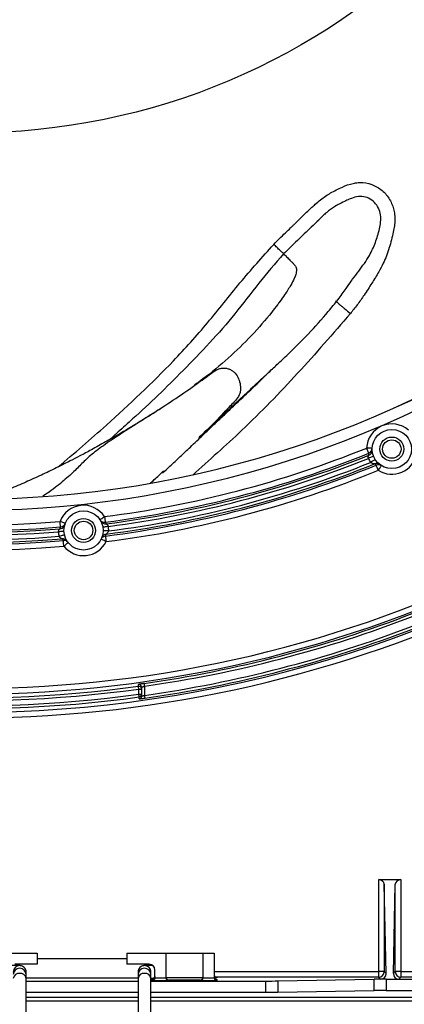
# Model space of a CAD drawing. Header units: millimetres. Extents: x 25 to 1935, y 715 to 2336.
# Tile 97 of 252: x 772 to 795, y 1862 to 1921. Entities that reach past the tile are written whole.
import ezdxf

# ---------------------------------------------------------------- set-up
doc = ezdxf.new("R2010")
doc.units = ezdxf.units.MM
doc.header["$LTSCALE"] = 2
doc.layers.get('0').update_dxf_attribs({"color": 2})

msp = doc.modelspace()

# ---------------------------------------------------------------- linework, layer by layer
at = {"color": 2, "linetype": 'Continuous', "lineweight": 30}
for p, q in [((778.059, 1896.58), (777.545, 1896.12)), ((783.296, 1896.657), (783.419, 1896.771)), ((780.004, 1893.544), (780.525, 1894.028)), ((780.19, 1893.713), (780.007, 1893.545)), ((779.291, 1880.945), (779.291, 1881.254)), ((779.291, 1881.254), (779.458, 1881.254)), ((779.458, 1881.366), (779.458, 1881.254)), ((779.458, 1881.254), (779.458, 1880.945)), ((779.625, 1881.419), (779.625, 1880.874)), ((779.291, 1880.945), (779.458, 1880.945)), ((779.458, 1880.945), (779.458, 1880.833)), ((793.584, 1869.888), (794.906, 1869.888)), ((793.584, 1864.404), (793.584, 1869.888)), ((794.906, 1869.888), (794.906, 1864.404)), ((794.027, 1864.295), (793.917, 1869.61)), ((793.917, 1869.61), (793.917, 1864.404)), ((794.463, 1864.295), (794.572, 1869.61)), ((794.572, 1864.404), (794.572, 1869.61)), ((770.911, 1865.511), (773.245, 1865.511)), ((773.245, 1865.511), (773.245, 1864.844)), ((773.245, 1865.177), (778.578, 1865.177)), ((778.578, 1865.511), (778.578, 1864.844)), ((778.578, 1865.511), (780.911, 1865.511)), ((780.911, 1865.511), (780.911, 1864.027)), ((780.911, 1865.511), (783.111, 1865.511)), ((783.111, 1865.511), (783.111, 1864.027)), ((783.111, 1865.511), (783.778, 1865.511)), ((783.778, 1865.511), (783.778, 1864.027)), ((773.245, 1864.844), (771.911, 1864.844)), ((779.911, 1864.844), (778.578, 1864.844)), ((772.578, 1864.225), (772.578, 1864.378)), ((772.578, 1863.997), (772.578, 1864.225)), ((772.578, 1864.037), (779.245, 1864.037)), ((772.578, 1861.336), (772.578, 1863.997)), ((779.245, 1864.378), (779.245, 1864.225)), ((779.245, 1864.225), (779.245, 1863.997)), ((779.245, 1863.997), (779.245, 1861.336)), ((780.011, 1864.225), (780.011, 1864.378)), ((780.011, 1863.997), (780.011, 1864.225)), ((780.011, 1861.336), (780.011, 1863.997)), ((780.078, 1863.858), (780.078, 1863.945)), ((780.245, 1864.027), (780.245, 1864.511)), ((780.245, 1864.025), (780.911, 1864.025)), ((780.911, 1864.059), (783.111, 1864.059)), ((783.111, 1864.025), (783.778, 1864.025)), ((783.778, 1864.404), (793.584, 1864.404)), ((783.945, 1864.036), (783.801, 1864.02)), ((793.584, 1864.071), (783.862, 1864.071)), ((783.945, 1864.049), (783.945, 1864.036)), ((783.945, 1863.941), (783.945, 1863.858)), ((787.571, 1863.849), (793.319, 1863.949)), ((793.319, 1863.283), (793.319, 1863.949)), ((793.917, 1864.404), (793.584, 1864.404)), ((793.584, 1864.071), (793.584, 1864.404)), ((793.7, 1863.954), (793.584, 1864.071)), ((794.026, 1863.954), (793.7, 1863.954)), ((793.917, 1864.404), (794.027, 1864.295)), ((794.026, 1863.954), (794.026, 1863.288)), ((794.026, 1863.954), (794.789, 1863.954)), ((794.463, 1864.295), (794.572, 1864.404)), ((794.906, 1864.404), (794.572, 1864.404)), ((794.906, 1864.071), (794.789, 1863.954)), ((794.789, 1863.954), (804.831, 1863.954)), ((794.906, 1864.404), (794.906, 1864.071)), ((794.906, 1864.404), (812.854, 1864.404)), ((812.854, 1864.071), (794.906, 1864.071)), ((772.578, 1863.844), (779.245, 1863.844)), ((780.011, 1863.844), (786.864, 1863.844)), ((781.078, 1863.858), (780.078, 1863.858)), ((781.078, 1863.893), (781.078, 1863.858)), ((782.945, 1863.893), (781.078, 1863.893)), ((782.945, 1863.858), (782.945, 1863.893)), ((783.945, 1863.858), (782.945, 1863.858)), ((786.864, 1863.177), (786.864, 1863.844)), ((787.571, 1863.849), (787.571, 1863.182)), ((772.578, 1863.177), (779.245, 1863.177)), ((779.245, 1862.861), (772.578, 1862.861)), ((780.011, 1863.177), (786.864, 1863.177)), ((818.114, 1862.861), (780.011, 1862.861)), ((787.571, 1863.182), (793.319, 1863.283)), ((794.026, 1863.288), (804.831, 1863.288)), ((772.578, 1862.66), (779.245, 1862.66)), ((780.011, 1862.66), (818.182, 1862.66))]:
    msp.add_line(p, q, dxfattribs=at)
at = {"color": 2, "linetype": 'Continuous', "lineweight": 30, "flags": 128}
for points in [[(793.201, 1895.606), (793.195, 1895.607), (793.176, 1895.607), (793.145, 1895.609), (793.104, 1895.61), (793.053, 1895.612), (792.996, 1895.614), (792.933, 1895.617), (792.868, 1895.619)], [(792.993, 1895.31), (792.991, 1895.317), (792.983, 1895.335), (792.971, 1895.364), (792.956, 1895.403), (792.937, 1895.449), (792.916, 1895.502), (792.892, 1895.56), (792.868, 1895.619)], [(793.283, 1895.13), (793.277, 1895.127), (793.26, 1895.12), (793.231, 1895.109), (793.193, 1895.094), (793.146, 1895.075), (793.092, 1895.054), (793.034, 1895.03), (792.974, 1895.006)], [(793.38, 1894.94), (793.375, 1894.936), (793.358, 1894.926), (793.332, 1894.91), (793.297, 1894.888), (793.255, 1894.861), (793.206, 1894.83), (793.153, 1894.797), (793.098, 1894.762)], [(793.563, 1894.295), (793.539, 1894.354), (793.516, 1894.412), (793.494, 1894.465), (793.475, 1894.511), (793.46, 1894.55), (793.448, 1894.579), (793.44, 1894.597), (793.438, 1894.604)], [(793.563, 1894.295), (793.598, 1894.35), (793.632, 1894.403), (793.663, 1894.451), (793.69, 1894.494), (793.712, 1894.529), (793.728, 1894.555), (793.739, 1894.571), (793.742, 1894.576)], [(776.972, 1891.349), (776.978, 1891.353), (776.993, 1891.363), (777.019, 1891.38), (777.054, 1891.403), (777.096, 1891.431), (777.144, 1891.462), (777.196, 1891.497), (777.251, 1891.532)], [(777.251, 1891.532), (777.259, 1891.469), (777.267, 1891.407), (777.274, 1891.35), (777.28, 1891.301), (777.286, 1891.259), (777.29, 1891.229), (777.292, 1891.209), (777.293, 1891.202)], [(774.627, 1890.917), (774.626, 1890.925), (774.625, 1890.944), (774.622, 1890.975), (774.619, 1891.017), (774.614, 1891.067), (774.609, 1891.124), (774.604, 1891.185), (774.599, 1891.249)], [(774.91, 1891.129), (774.904, 1891.131), (774.886, 1891.138), (774.857, 1891.149), (774.819, 1891.164), (774.771, 1891.183), (774.718, 1891.203), (774.659, 1891.226), (774.599, 1891.249)], [(777.478, 1890.949), (777.414, 1890.939), (777.352, 1890.928), (777.295, 1890.919), (777.245, 1890.911), (777.204, 1890.904), (777.174, 1890.899), (777.155, 1890.896), (777.149, 1890.895)], [(774.832, 1890.648), (774.826, 1890.648), (774.807, 1890.647), (774.776, 1890.645), (774.735, 1890.643), (774.684, 1890.641), (774.627, 1890.638), (774.564, 1890.635), (774.5, 1890.631)], [(774.863, 1890.438), (774.856, 1890.436), (774.838, 1890.432), (774.808, 1890.425), (774.768, 1890.415), (774.718, 1890.403), (774.662, 1890.39), (774.602, 1890.376), (774.538, 1890.36)], [(777.497, 1890.676), (777.432, 1890.678), (777.37, 1890.679), (777.312, 1890.68), (777.262, 1890.681), (777.22, 1890.682), (777.189, 1890.683), (777.17, 1890.683), (777.164, 1890.683)], [(777.301, 1890.374), (777.301, 1890.367), (777.304, 1890.347), (777.308, 1890.316), (777.313, 1890.275), (777.319, 1890.225), (777.327, 1890.169), (777.334, 1890.107), (777.342, 1890.044)], [(774.823, 1889.775), (774.818, 1889.839), (774.812, 1889.901), (774.807, 1889.957), (774.803, 1890.008), (774.799, 1890.049), (774.797, 1890.08), (774.795, 1890.099), (774.794, 1890.107)], [(774.823, 1889.775), (774.874, 1889.815), (774.923, 1889.854), (774.968, 1889.89), (775.008, 1889.921), (775.04, 1889.947), (775.064, 1889.966), (775.079, 1889.978), (775.084, 1889.982)], [(777.342, 1890.044), (777.284, 1890.072), (777.228, 1890.1), (777.176, 1890.126), (777.131, 1890.148), (777.094, 1890.166), (777.066, 1890.18), (777.049, 1890.188), (777.044, 1890.191)], [(779.601, 1881.584), (779.601, 1881.58), (779.603, 1881.57), (779.605, 1881.555), (779.608, 1881.534), (779.612, 1881.51), (779.616, 1881.481), (779.62, 1881.451), (779.625, 1881.419)], [(779.268, 1881.42), (779.268, 1881.425), (779.268, 1881.449), (779.268, 1881.531)], [(779.291, 1881.254), (779.287, 1881.286), (779.283, 1881.317), (779.279, 1881.345), (779.275, 1881.37), (779.272, 1881.391), (779.27, 1881.406), (779.269, 1881.416), (779.268, 1881.42)], [(779.314, 1880.779), (779.313, 1880.783), (779.312, 1880.793), (779.31, 1880.808), (779.307, 1880.829), (779.304, 1880.854), (779.3, 1880.882), (779.296, 1880.913), (779.291, 1880.945)], [(779.314, 1880.668), (779.314, 1880.674), (779.314, 1880.697), (779.314, 1880.779)], [(779.625, 1880.874), (779.629, 1880.842), (779.633, 1880.811), (779.637, 1880.783), (779.641, 1880.758), (779.644, 1880.737), (779.646, 1880.722), (779.647, 1880.712), (779.648, 1880.709)]]:
    msp.add_lwpolyline(points, dxfattribs=at)
at = {"color": 2, "linetype": 'Continuous', "lineweight": 30}
for centre, radius in [((769.245, 1954.011), 39.604), ((794.367, 1895.561), 1.167), ((794.367, 1895.561), 0.717), ((794.367, 1895.561), 0.55), ((775.998, 1890.708), 1.167), ((775.998, 1890.708), 0.717), ((775.998, 1890.708), 0.55)]:
    msp.add_circle(centre, radius, dxfattribs=at)
for centre, radius, start, end in [((769.245, 1954.011), 74.478, 44.88589, 213.44878), ((769.245, 1954.011), 74.144, 44.62672, 315.37328), ((769.245, 1954.011), 73.92, 44.43128, 206.71149), ((769.245, 1954.011), 73.753, 44.43128, 206.71149), ((769.245, 1954.011), 73.447, 44.18648, 206.63233), ((769.245, 1954.011), 64.036, 34.50912, 274.90532), ((769.245, 1954.011), 63.87, 34.45269, 274.75417), ((769.245, 1954.011), 63.597, 34.0925, 274.73953), ((769.245, 1954.011), 63.43, 34.0925, 274.83279), ((769.245, 1954.011), 63.322, 33.55777, 274.87593), ((769.245, 1954.011), 62.989, 33.09796, 274.87593), ((769.245, 1954.011), 62.101, 31.81926, 328.18074), ((769.245, 1954.011), 61.434, 30.80251, 329.19749), ((769.245, 1954.011), 61.435, 30.80277, 329.19723), ((769.245, 1954.011), 73.056, 199.23231, 304.78387), ((769.245, 1954.011), 72.722, 199.23231, 304.78387), ((769.245, 1954.011), 64.478, 201.80939, 274.96321), ((769.245, 1954.011), 64.144, 201.80939, 274.96321), ((769.245, 1954.011), 74.478, 214.59702, 315.11411), ((794.367, 1895.561), 1.5, 48.72778, 177.78987), ((769.245, 1954.011), 62.989, 277.30203, 292.02691), ((769.245, 1954.011), 63.322, 277.30203, 292.02691), ((769.245, 1954.011), 63.43, 277.34518, 291.98733), ((792.868, 1895.619), 0.333, 292.01681, 357.78604), ((792.868, 1895.503), 0.333, 291.97917, 340.01958), ((792.868, 1895.503), 0.333, 340.02031, 2.23234), ((794.367, 1895.561), 1.5, 237.59603, 348.92162), ((769.245, 1954.011), 64.144, 277.21475, 292.15812), ((769.245, 1954.011), 64.036, 277.27264, 292.09583), ((769.245, 1954.011), 63.597, 277.43843, 291.90781), ((769.245, 1954.011), 63.87, 277.42379, 291.92944), ((794.367, 1895.561), 1.5, 201.71405, 212.19822), ((793.458, 1894.368), 0.333, 52.6857, 112.10884), ((793.563, 1894.295), 0.333, 57.59769, 112.17299), ((769.245, 1954.011), 64.478, 277.21475, 292.15812), ((775.998, 1890.708), 1.5, 33.34193, 158.83603), ((774.561, 1891.138), 0.333, 274.82576, 322.31312), ((774.599, 1891.249), 0.333, 274.86499, 338.83309), ((774.561, 1891.138), 0.333, 322.31581, 343.33548), ((777.251, 1891.532), 0.333, 213.34366, 277.31304), ((777.311, 1891.431), 0.333, 208.84417, 277.35584), ((775.998, 1890.708), 1.5, 358.78676, 9.24893), ((775.998, 1890.708), 1.5, 182.92903, 193.3912), ((777.342, 1890.044), 0.333, 97.20166, 153.70802), ((777.393, 1890.159), 0.333, 97.26076, 158.52003), ((774.749, 1889.877), 0.333, 33.65826, 94.91757), ((774.823, 1889.775), 0.333, 38.47133, 94.97515), ((775.998, 1890.708), 1.5, 218.46709, 333.71087), ((769.245, 1954.011), 73.164, 278.13744, 291.10198), ((769.245, 1954.011), 73.33, 278.13744, 291.10198), ((769.245, 1954.011), 73.87, 278.07759, 290.94053), ((769.245, 1954.011), 74.036, 278.07759, 290.94053), ((769.245, 1954.011), 73.28, 254.43224, 277.86188), ((769.245, 1954.011), 73.92, 254.32025, 277.82895), ((769.245, 1954.011), 73.753, 254.32025, 277.82895), ((769.245, 1954.011), 73.447, 254.43224, 277.86188), ((779.291, 1881.366), 0.167, 52.26245, 97.87088), ((779.291, 1881.254), 0.167, 0.00576, 97.8637), ((779.291, 1881.366), 0.167, 0.00839, 52.25196), ((779.291, 1880.945), 0.167, 277.82353, 359.99626), ((779.291, 1880.833), 0.167, 277.80919, 359.99714), ((772.195, 1864.378), 0.383, 89.99549, 179.99621), ((772.195, 1864.225), 0.383, 89.99695, 179.99475), ((772.195, 1864.378), 0.383, 0.00379, 90.00451), ((772.195, 1864.225), 0.383, 0.00525, 90.00305), ((779.628, 1864.378), 0.383, 89.9955, 179.99614), ((779.628, 1864.225), 0.383, 89.99697, 179.99468), ((779.628, 1864.378), 0.383, 0.00367, 90.00459), ((779.628, 1864.225), 0.383, 0.00513, 90.00313), ((779.911, 1864.511), 0.333, 0, 90), ((772.158, 1863.95), 0.349, 83.90876, 172.20561), ((772.232, 1863.95), 0.349, 7.79439, 96.09124), ((779.591, 1863.95), 0.349, 83.90879, 172.20553), ((779.665, 1863.95), 0.349, 7.79427, 96.09132), ((780.078, 1864.112), 0.167, 269.99854, 359.99378), ((793.584, 1864.404), 0.333, 270.02082, 359.98004), ((794.906, 1864.404), 0.333, 180.01996, 269.97918)]:
    msp.add_arc(centre, radius, start, end, dxfattribs=at)
for centre, major_axis, ratio, start_param, end_param in [((793.584, 1869.605), (0.333, 0), 0.847619, 0.017453, 1.570796), ((794.906, 1869.605), (0.333, 0), 0.847619, 1.570796, 3.124139), ((780.078, 1864.025), (0.119, 0.119), 0.982697, 3.935717, 5.48906), ((780.411, 1863.945), (0.333, 0), 0.017455, 2.028244, 3.141593), ((780.078, 1864.027), (0, -0.167), 0.999848, 1.553343, 1.570796), ((781.078, 1864.059), (0.119, -0.119), 0.982697, 3.935717, 5.48906), ((781.078, 1864.027), (0, 0.167), 0.999848, 1.570796, 1.58825), ((781.078, 1864.025), (0.119, -0.119), 0.982697, 3.935717, 5.48906), ((782.945, 1864.059), (0.119, 0.119), 0.982697, 3.935717, 5.48906), ((782.945, 1864.025), (0.119, 0.119), 0.982697, 3.935717, 5.48906), ((782.945, 1864.027), (0, -0.167), 0.999848, 1.553343, 1.570796), ((783.945, 1864.215), (0, 0.167), 0.999848, 1.570796, 3.141593), ((783.945, 1864.203), (0.124, -0.111), 0.998623, 3.873977, 5.442052), ((783.945, 1864.108), (0.119, 0.119), 0.982697, 2.364921, 3.935717), ((783.945, 1864.027), (0, 0.167), 0.999848, 1.570796, 1.58825), ((783.945, 1864.025), (0.119, -0.119), 0.982697, 3.935717, 5.48906), ((794.026, 1863.937), (1, 0), 0.017455, 1.570796, 2.356194), ((793.693, 1864.295), (-0.134, 0.315), 0.970795, 2.750576, 4.321067), ((794.796, 1864.295), (0.134, 0.315), 0.970795, 1.962118, 3.53261), ((786.864, 1863.861), (1, 0), 0.017455, 4.712389, 5.497787), ((786.864, 1863.195), (1, 0), 0.017455, 4.712389, 5.497787), ((794.026, 1863.27), (1, 0), 0.017455, 1.570796, 2.356194)]:
    msp.add_ellipse(centre, major_axis=major_axis, ratio=ratio, start_param=start_param, end_param=end_param, dxfattribs=at)
for points, knots in [([(787.333, 1907.766), (787.44, 1907.875), (787.67, 1908.111), (788.008, 1908.437), (788.281, 1908.698), (788.444, 1908.855), (788.524, 1908.931), (788.56, 1908.965), (788.581, 1908.986), (788.596, 1909), (788.65, 1909.053), (788.803, 1909.203), (789.051, 1909.446), (789.337, 1909.727), (789.587, 1909.965), (789.836, 1910.191), (790.106, 1910.416), (790.412, 1910.643), (790.726, 1910.838), (791.06, 1911.018), (791.499, 1911.23), (791.937, 1911.39), (792.356, 1911.455), (792.792, 1911.459), (793.357, 1911.304), (793.949, 1910.887), (794.284, 1910.396), (794.453, 1909.971), (794.534, 1909.619), (794.557, 1909.248), (794.522, 1908.865), (794.449, 1908.468), (794.35, 1908.034), (794.216, 1907.558), (794.058, 1907.088), (793.852, 1906.602), (793.556, 1906.064), (793.171, 1905.435), (792.746, 1904.777), (792.321, 1904.171), (792.035, 1903.815), (791.898, 1903.645)], [0, 0, 0, 0, 0.02854, 0.061276, 0.087376, 0.09886, 0.103371, 0.107883, 0.108021, 0.109025, 0.11174, 0.121888, 0.148908, 0.176413, 0.196535, 0.213176, 0.238876, 0.262098, 0.283982, 0.307495, 0.332632, 0.374864, 0.393603, 0.411152, 0.45585, 0.499919, 0.543228, 0.564249, 0.584843, 0.61026, 0.632995, 0.656255, 0.685395, 0.715727, 0.748181, 0.777607, 0.813857, 0.862305, 0.914948, 0.959492, 1, 1, 1, 1]), ([(791.627, 1910.36), (791.51, 1910.307), (791.337, 1910.229), (791.022, 1910.055), (790.839, 1909.935), (790.714, 1909.845), (790.593, 1909.754), (790.43, 1909.624), (790.186, 1909.403), (790.082, 1909.295), (790.012, 1909.222)], [0, 0, 0, 0, 0.27557, 0.407172, 0.461005, 0.510386, 0.559122, 0.611015, 0.735181, 1, 1, 1, 1]), ([(791.786, 1910.435), (791.777, 1910.432), (791.722, 1910.412), (791.671, 1910.382), (791.628, 1910.356)], [0, 0, 0, 0, 0.158, 1, 1, 1, 1]), ([(792.033, 1905.698), (792.154, 1905.858), (792.503, 1906.317), (793.018, 1907.008), (793.401, 1907.874), (793.649, 1908.674), (793.759, 1909.387), (793.591, 1909.931), (793.347, 1910.284), (793, 1910.536), (792.584, 1910.647), (792.165, 1910.593), (791.91, 1910.487), (791.786, 1910.435)], [0, 0, 0, 0, 0.089108, 0.256435, 0.381695, 0.506894, 0.629714, 0.691736, 0.754723, 0.81679, 0.877764, 0.940583, 1, 1, 1, 1]), ([(790.019, 1909.216), (789.868, 1909.073), (789.441, 1908.666), (788.74, 1907.997), (788.193, 1907.466), (787.92, 1907.202)], [0, 0, 0, 0, 0.214104, 0.608534, 1, 1, 1, 1]), ([(774.489, 1894.495), (775.451, 1895.321), (777.813, 1897.348), (780.817, 1900.188), (783.421, 1903.07), (785.29, 1905.49), (786.652, 1907.008), (787.333, 1907.766)], [0, 0, 0, 0, 0.2057377, 0.5045039, 0.6695277, 0.8348759, 1, 1, 1, 1]), ([(787.92, 1907.202), (787.899, 1907.221), (787.858, 1907.261), (787.716, 1907.397), (787.534, 1907.572), (787.398, 1907.703), (787.332, 1907.766)], [0, 0, 0, 0, 0.2426877, 0.5000154, 0.7573344, 1, 1, 1, 1]), ([(787.92, 1907.202), (787.416, 1906.624), (786.408, 1905.467), (785.051, 1903.61), (783.522, 1901.893), (781.503, 1899.787), (779.675, 1898.019), (778.349, 1896.837), (778.059, 1896.58)], [0, 0, 0, 0, 0.158287, 0.316942, 0.4749034, 0.6328884, 0.919943, 1, 1, 1, 1]), ([(787.92, 1907.202), (787.948, 1907.175), (788.004, 1907.122), (788.097, 1907.026), (788.194, 1906.926), (788.282, 1906.836), (788.36, 1906.76), (788.445, 1906.681), (788.549, 1906.579), (788.638, 1906.457), (788.675, 1906.339), (788.683, 1906.267), (788.684, 1906.233), (788.684, 1906.193), (788.678, 1906.113), (788.644, 1905.962), (788.546, 1905.707), (788.335, 1905.304), (788.034, 1904.833), (787.749, 1904.427), (787.494, 1904.083), (786.973, 1903.408), (786.033, 1902.319), (784.641, 1900.973), (783.473, 1899.991), (782.779, 1899.498), (782.612, 1899.379)], [0, 0, 0, 0, 0.03023, 0.060441, 0.090605, 0.120734, 0.141832, 0.163494, 0.202988, 0.252346, 0.285905, 0.298239, 0.302845, 0.308129, 0.324226, 0.350082, 0.385536, 0.430429, 0.489963, 0.527711, 0.545786, 0.585637, 0.711725, 0.836122, 0.960405, 1, 1, 1, 1]), ([(782.863, 1896.233), (783.228, 1896.576), (783.886, 1897.196), (784.787, 1898.042), (785.493, 1898.702), (786.044, 1899.217), (786.519, 1899.658), (787.007, 1900.114), (787.566, 1900.637), (788.39, 1901.408), (789.433, 1902.446), (790.412, 1903.537), (791.153, 1904.455), (791.614, 1905.078), (791.9, 1905.493), (792.022, 1905.681), (792.057, 1905.736), (792.072, 1905.762), (792.068, 1905.759), (792.067, 1905.758)], [0, 0, 0, 0, 0.112128, 0.202375, 0.270191, 0.321205, 0.363522, 0.40818, 0.461533, 0.527162, 0.652047, 0.787584, 0.858143, 0.92504, 0.97126, 0.986722, 0.992744, 0.997947, 1, 1, 1, 1]), ([(791.003, 1904.394), (791.015, 1904.384), (791.034, 1904.369), (791.145, 1904.275), (791.261, 1904.179), (791.404, 1904.059), (791.612, 1903.884), (791.785, 1903.74), (791.898, 1903.645)], [0, 0, 0, 0, 0.239459, 0.368362, 0.500001, 0.631639, 0.760541, 1, 1, 1, 1]), ([(791.898, 1903.645), (790.862, 1902.446), (788.79, 1900.046), (785.654, 1896.826), (783.486, 1894.892), (782.502, 1894.014)], [0, 0, 0, 0, 0.352898, 0.706345, 1, 1, 1, 1]), ([(779.997, 1897.594), (780.884, 1898.174), (781.918, 1898.851), (783.064, 1899.678), (783.491, 1899.989), (783.823, 1900.254), (784.114, 1900.368), (784.313, 1900.4), (784.514, 1900.384), (784.707, 1900.326), (784.881, 1900.227), (785.079, 1900.051), (785.25, 1899.763), (785.358, 1899.379), (785.355, 1899.044), (785.266, 1898.72), (785.055, 1898.447), (784.77, 1898.163), (784.36, 1897.738), (783.759, 1897.08), (783.208, 1896.563), (782.89, 1896.264)], [0, 0, 0, 0, 0.293599, 0.342478, 0.3913, 0.440341, 0.458786, 0.477218, 0.495781, 0.514258, 0.532543, 0.550745, 0.587158, 0.623508, 0.660048, 0.678574, 0.715728, 0.753194, 0.790629, 0.879153, 1, 1, 1, 1]), ([(780.699, 1894.123), (780.849, 1894.262), (781.203, 1894.589), (781.757, 1895.11), (782.416, 1895.734), (783.086, 1896.37), (783.74, 1896.991), (784.31, 1897.533), (784.913, 1898.104), (785.668, 1898.822), (786.451, 1899.556), (786.973, 1900.072), (787.162, 1900.258)], [0, 0, 0, 0, 0.06936, 0.164076, 0.257295, 0.375494, 0.475593, 0.561467, 0.639606, 0.753431, 0.910721, 1, 1, 1, 1]), ([(780.694, 1898.047), (780.519, 1897.931), (780.072, 1897.636), (779.423, 1897.232), (778.829, 1896.87), (778.38, 1896.602), (777.898, 1896.32), (777.261, 1895.955), (776.517, 1895.544), (775.811, 1895.167), (775.151, 1894.825), (774.427, 1894.462), (773.585, 1894.056), (772.666, 1893.635), (771.539, 1893.146), (770.711, 1892.825), (770.199, 1892.626)], [0, 0, 0, 0, 0.052246, 0.133574, 0.191346, 0.226635, 0.262147, 0.327417, 0.406354, 0.470745, 0.524747, 0.592128, 0.67664, 0.765506, 0.855069, 1, 1, 1, 1]), ([(779.997, 1897.594), (779.535, 1897.302), (778.604, 1896.713), (777.48, 1895.984), (776.641, 1895.377), (776.022, 1894.834), (775.516, 1894.298), (774.845, 1893.689), (774.188, 1893.16), (773.7, 1892.837), (773.575, 1892.755)], [0, 0, 0, 0, 0.132677, 0.267516, 0.402878, 0.539337, 0.676545, 0.814144, 0.952617, 1, 1, 1, 1]), ([(792.974, 1895.006), (792.969, 1895.021), (792.964, 1895.039), (792.961, 1895.075), (792.964, 1895.115), (792.978, 1895.16), (792.991, 1895.189), (792.992, 1895.192), (792.993, 1895.194)], [0, 0, 0, 0, 0.1683479, 0.2007589, 0.413214, 0.6393707, 0.8622937, 1, 1, 1, 1]), ([(792.993, 1895.194), (792.993, 1895.213), (792.992, 1895.251), (792.993, 1895.29), (792.993, 1895.31)], [0, 0, 0, 0, 0.485713, 1, 1, 1, 1]), ([(793.333, 1894.677), (793.331, 1894.677), (793.328, 1894.678), (793.309, 1894.68), (793.271, 1894.687), (793.211, 1894.702), (793.149, 1894.725), (793.113, 1894.751), (793.098, 1894.762)], [0, 0, 0, 0, 0.095881, 0.167467, 0.35904, 0.585443, 0.830753, 1, 1, 1, 1]), ([(793.438, 1894.604), (793.42, 1894.615), (793.383, 1894.639), (793.35, 1894.664), (793.333, 1894.677)], [0, 0, 0, 0, 0.485694, 1, 1, 1, 1]), ([(779.996, 1893.542), (780.188, 1893.719), (780.43, 1893.941), (780.656, 1894.157), (780.728, 1894.227), (780.757, 1894.255), (780.767, 1894.265), (780.766, 1894.264), (780.766, 1894.264)], [0, 0, 0, 0, 0.654969, 0.820751, 0.934655, 0.972408, 0.997681, 1, 1, 1, 1]), ([(777.293, 1891.202), (777.304, 1891.186), (777.325, 1891.152), (777.344, 1891.118), (777.354, 1891.101)], [0, 0, 0, 0, 0.485711, 1, 1, 1, 1]), ([(777.354, 1891.101), (777.356, 1891.1), (777.358, 1891.098), (777.372, 1891.089), (777.396, 1891.072), (777.433, 1891.037), (777.464, 1890.994), (777.474, 1890.962), (777.478, 1890.949)], [0, 0, 0, 0, 0.16019, 0.196668, 0.407881, 0.635745, 0.860312, 1, 1, 1, 1]), ([(774.5, 1890.631), (774.501, 1890.648), (774.503, 1890.666), (774.514, 1890.702), (774.532, 1890.739), (774.561, 1890.778), (774.584, 1890.802), (774.587, 1890.805), (774.589, 1890.806)], [0, 0, 0, 0, 0.173211, 0.201098, 0.416377, 0.645714, 0.868393, 1, 1, 1, 1]), ([(774.72, 1890.209), (774.719, 1890.209), (774.717, 1890.21), (774.7, 1890.219), (774.668, 1890.237), (774.618, 1890.27), (774.571, 1890.311), (774.548, 1890.346), (774.538, 1890.36)], [0, 0, 0, 0, 0.103781, 0.173806, 0.369909, 0.597465, 0.838601, 1, 1, 1, 1]), ([(774.589, 1890.806), (774.594, 1890.824), (774.606, 1890.861), (774.62, 1890.898), (774.627, 1890.917)], [0, 0, 0, 0, 0.485711, 1, 1, 1, 1]), ([(777.351, 1890.489), (777.344, 1890.471), (777.328, 1890.433), (777.31, 1890.394), (777.301, 1890.374)], [0, 0, 0, 0, 0.485698, 1, 1, 1, 1]), ([(777.497, 1890.676), (777.489, 1890.656), (777.471, 1890.613), (777.43, 1890.561), (777.391, 1890.523), (777.367, 1890.502), (777.354, 1890.492), (777.352, 1890.49), (777.351, 1890.489)], [0, 0, 0, 0, 0.210047, 0.439634, 0.681582, 0.818809, 0.899776, 1, 1, 1, 1]), ([(774.794, 1890.107), (774.782, 1890.123), (774.755, 1890.157), (774.732, 1890.191), (774.72, 1890.209)], [0, 0, 0, 0, 0.485698, 1, 1, 1, 1]), ([(779.338, 1881.544), (779.318, 1881.541), (779.278, 1881.534), (779.272, 1881.532), (779.268, 1881.531)], [0, 0, 0, 0, 0.48745, 1, 1, 1, 1]), ([(779.601, 1881.584), (779.576, 1881.58), (779.513, 1881.571), (779.422, 1881.557), (779.357, 1881.548), (779.338, 1881.544), (779.338, 1881.544)], [0, 0, 0, 0, 0.249807, 0.617743, 0.982457, 1, 1, 1, 1]), ([(779.458, 1881.366), (779.46, 1881.367), (779.463, 1881.37), (779.492, 1881.379), (779.534, 1881.392), (779.581, 1881.406), (779.612, 1881.415), (779.625, 1881.419)], [0, 0, 0, 0, 0.209301, 0.420147, 0.634158, 0.851809, 1, 1, 1, 1]), ([(779.314, 1880.668), (779.315, 1880.668), (779.318, 1880.667), (779.346, 1880.67), (779.363, 1880.672)], [0, 0, 0, 0, 0.392952, 1, 1, 1, 1]), ([(779.363, 1880.672), (779.363, 1880.672), (779.377, 1880.673), (779.437, 1880.68), (779.534, 1880.693), (779.61, 1880.703), (779.648, 1880.709)], [0, 0, 0, 0, 0.004976, 0.335113, 0.667517, 1, 1, 1, 1]), ([(779.458, 1880.833), (779.459, 1880.833), (779.461, 1880.832), (779.48, 1880.836), (779.518, 1880.845), (779.568, 1880.858), (779.606, 1880.868), (779.625, 1880.874)], [0, 0, 0, 0, 0.134628, 0.346148, 0.561261, 0.779786, 1, 1, 1, 1]), ([(772.545, 1864.529), (772.53, 1864.56), (772.501, 1864.618), (772.433, 1864.682), (772.366, 1864.724), (772.308, 1864.746), (772.268, 1864.755), (772.24, 1864.76), (772.208, 1864.764), (772.154, 1864.767), (772.025, 1864.772), (771.859, 1864.775), (771.737, 1864.776), (771.721, 1864.777)], [0, 0, 0, 0, 0.07421, 0.14338, 0.201977, 0.249581, 0.284063, 0.314247, 0.357435, 0.459279, 0.702295, 0.961352, 1, 1, 1, 1]), ([(772.578, 1864.378), (772.576, 1864.428), (772.574, 1864.481), (772.547, 1864.526), (772.545, 1864.529)], [0, 0, 0, 0, 0.925022, 1, 1, 1, 1]), ([(779.277, 1864.527), (779.275, 1864.523), (779.248, 1864.48), (779.246, 1864.426), (779.245, 1864.378)], [0, 0, 0, 0, 0.085357, 1, 1, 1, 1]), ([(780.101, 1864.776), (780.038, 1864.776), (779.88, 1864.774), (779.698, 1864.768), (779.637, 1864.768), (779.557, 1864.756), (779.501, 1864.742), (779.42, 1864.706), (779.331, 1864.634), (779.294, 1864.561), (779.277, 1864.527)], [0, 0, 0, 0, 0.167036, 0.415208, 0.673251, 0.715837, 0.755344, 0.820707, 0.915719, 1, 1, 1, 1]), ([(780.011, 1864.009), (780.066, 1864.009), (780.126, 1864.011), (780.204, 1864.011), (780.21, 1864.011)], [0, 0, 0, 0, 0.9171177, 1, 1, 1, 1]), ([(780.245, 1864.112), (780.243, 1864.092), (780.239, 1864.055), (780.213, 1864.01), (780.183, 1863.981), (780.154, 1863.963), (780.129, 1863.953), (780.113, 1863.949), (780.104, 1863.948), (780.1, 1863.947), (780.098, 1863.947), (780.099, 1863.947), (780.099, 1863.947)], [0, 0, 0, 0, 0.221856, 0.401586, 0.551162, 0.677141, 0.778223, 0.845987, 0.889978, 0.934497, 0.997518, 1, 1, 1, 1])]:
    msp.add_open_spline(points, degree=3, knots=knots, dxfattribs=at)

doc.saveas('drawing.dxf')
